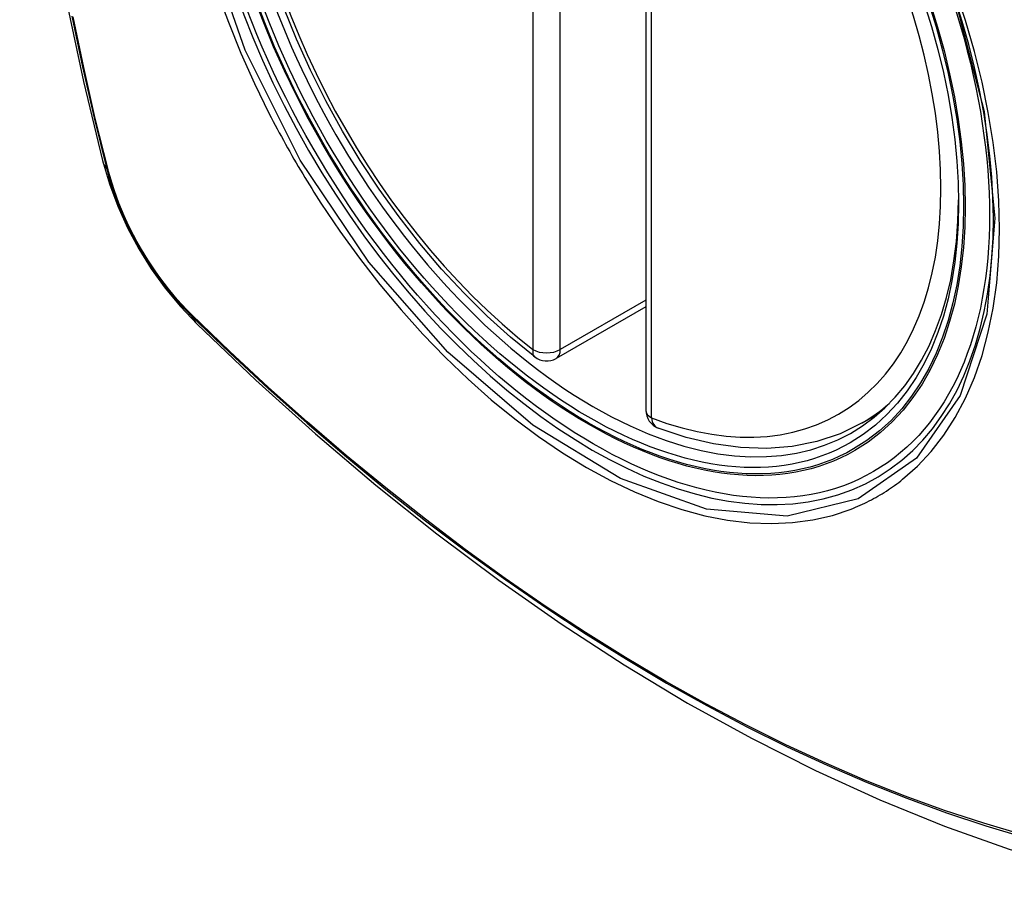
# Model space of a CAD drawing. Header units: inches. Extents: x 275.1 to 323.9, y 105.7 to 152.7.
# Tile 14 of 44: x 277.561 to 278.162, y 144.419 to 144.955. Entities that reach past the tile are written whole.
import ezdxf

# ---------------------------------------------------------------- set-up
doc = ezdxf.new("R2010")
doc.units = ezdxf.units.IN
doc.header["$MEASUREMENT"] = 0
doc.layers.add('Visible Edges(ANSI)', color=7, linetype='Continuous', lineweight=25)
doc.layers.add('Visible Tangent Edges(ANSI)', color=7, linetype='Continuous', lineweight=25)

msp = doc.modelspace()

# ---------------------------------------------------------------- linework, layer by layer
at = {"layer": 'Visible Edges(ANSI)'}
for p, q in [((277.94339, 145.20157), (277.94339, 144.71689)), ((277.94339, 144.78002), (277.88872, 144.74846)), ((278.0755, 144.70907), (278.08577, 144.715))]:
    msp.add_line(p, q, dxfattribs=at)
at = {"layer": 'Visible Edges(ANSI)', "flags": 128}
for points in [[(277.61513, 145.57657), (277.60228, 145.53851), (277.59122, 145.49933), (277.58193, 145.45909), (277.57437, 145.41787), (277.56852, 145.37573), (277.56438, 145.33273), (277.5619, 145.28894), (277.56108, 145.24441), (277.5619, 145.19922), (277.56432, 145.15341), (277.56835, 145.10705), (277.57394, 145.06022), (277.58109, 145.01297), (277.58977, 144.96537), (277.59996, 144.91749), (277.61164, 144.86941)], [(277.87557, 144.74935), (277.86088, 144.76136), (277.84647, 144.77435), (277.83239, 144.78826), (277.8187, 144.80302), (277.80547, 144.81858), (277.79275, 144.83486), (277.78059, 144.85179), (277.76906, 144.86929), (277.75818, 144.88728), (277.74803, 144.90569), (277.73865, 144.92444), (277.73007, 144.94343), (277.72233, 144.96259)], [(277.61164, 144.86941), (277.61588, 144.85511), (277.62102, 144.84139), (277.62701, 144.82819), (277.63381, 144.81547), (277.64142, 144.80322), (277.64986, 144.79143), (277.65918, 144.78011), (277.66944, 144.7693)], [(277.66944, 144.7693), (277.70524, 144.73514), (277.74161, 144.70238), (277.77849, 144.67106), (277.81584, 144.64124), (277.8536, 144.61298), (277.89173, 144.58632), (277.93019, 144.56132), (277.96893, 144.53801), (278.0079, 144.51646), (278.04706, 144.4967), (278.08637, 144.4788), (278.12579, 144.46279), (278.16526, 144.44872), (278.20476, 144.43666), (278.24422, 144.42664), (278.2836, 144.41874)], [(278.0755, 144.70907), (278.0621, 144.70247), (278.04783, 144.69765), (278.03283, 144.69463), (278.01724, 144.69341), (278.00116, 144.69396), (277.9847, 144.69624), (277.96796, 144.70022), (277.95102, 144.70585)]]:
    msp.add_lwpolyline(points, dxfattribs=at)
at = {"layer": 'Visible Edges(ANSI)'}
for centre, start, end in [((277.88282, 144.75868), 232.17173, 300), ((277.9552, 144.71689), 180, 249.28185)]:
    msp.add_arc(centre, 0.01181, start, end, dxfattribs=at)
msp.add_ellipse((277.90822, 144.9739), major_axis=(-0.15994, 0.27703), ratio=0.57735, dxfattribs=at)
msp.add_ellipse((277.9117, 144.97591), major_axis=(0.15748, -0.27276), ratio=0.57735, start_param=2.363977, end_param=7.060801, dxfattribs=at)
at = {"layer": 'Visible Tangent Edges(ANSI)'}
for p, q in [((277.87446, 145.23854), (277.87446, 144.75386)), ((277.89117, 144.75386), (277.89117, 145.23854)), ((277.94685, 144.71207), (277.94685, 145.19675)), ((277.61516, 144.86328), (277.61504, 144.86374)), ((277.94339, 144.78401), (277.89117, 144.75386)), ((277.66623, 144.77508), (277.66589, 144.77541))]:
    msp.add_line(p, q, dxfattribs=at)
at = {"layer": 'Visible Tangent Edges(ANSI)', "flags": 128}
for points in [[(278.13235, 144.9677), (278.15008, 144.89921), (278.15661, 144.83406), (278.15169, 144.77541), (278.13542, 144.72577), (278.10879, 144.68763), (278.073, 144.66275), (278.02965, 144.6522), (277.98051, 144.65639), (277.92796, 144.67514), (277.87441, 144.70765), (277.82243, 144.75232), (277.77429, 144.80724), (277.73244, 144.86961), (277.69882, 144.93669), (277.67469, 145.00576)], [(277.68156, 144.97266), (277.6885, 144.95374), (277.69615, 144.93494), (277.7045, 144.91631), (277.71351, 144.89789)], [(278.10024, 144.67461), (278.10931, 144.68261), (278.11771, 144.69158), (278.12539, 144.7015), (278.13236, 144.71238), (278.13858, 144.72417), (278.14404, 144.73682), (278.1487, 144.75026), (278.15254, 144.76441), (278.15553, 144.77922), (278.15766, 144.79469), (278.15894, 144.81082), (278.15937, 144.82754), (278.15895, 144.84476), (278.15767, 144.86239), (278.15553, 144.88037), (278.15254, 144.89864), (278.14872, 144.91717), (278.14408, 144.93588), (278.13864, 144.95472), (278.13241, 144.97363)], [(277.59295, 144.95754), (277.5994, 144.9265), (277.6065, 144.89531), (277.61426, 144.86398)], [(277.61504, 144.86374), (277.60727, 144.895), (277.60015, 144.92612), (277.59369, 144.95709)], [(277.71351, 144.89789), (277.71471, 144.89555), (277.71592, 144.89323), (277.71713, 144.8909), (277.71836, 144.88858), (277.7196, 144.88626), (277.72085, 144.88395), (277.72211, 144.88165), (277.72338, 144.87935), (277.72466, 144.87705), (277.72595, 144.87476), (277.72725, 144.87247), (277.72856, 144.87019), (277.72988, 144.86791), (277.73121, 144.86564), (277.73255, 144.86338), (277.7339, 144.86112), (277.73526, 144.85887), (277.73663, 144.85662), (277.73801, 144.85438), (277.7394, 144.85215), (277.74079, 144.84992), (277.7422, 144.8477), (277.74361, 144.84549), (277.74504, 144.84328)], [(277.61426, 144.86398), (277.61535, 144.85993), (277.61656, 144.85587), (277.61787, 144.8518), (277.61929, 144.84772), (277.62081, 144.84365), (277.62244, 144.83959), (277.62417, 144.83554), (277.626, 144.83151), (277.62792, 144.82751), (277.62993, 144.82353), (277.63204, 144.8196), (277.63423, 144.81571), (277.6365, 144.81186), (277.63886, 144.80807), (277.64129, 144.80435), (277.6438, 144.80068), (277.64637, 144.79709), (277.64902, 144.79356), (277.65172, 144.79012), (277.65449, 144.78677), (277.6573, 144.7835), (277.66017, 144.78033), (277.66309, 144.77725), (277.66604, 144.77428)], [(277.66589, 144.77541), (277.663, 144.77834), (277.66015, 144.78137), (277.65734, 144.78449), (277.65459, 144.7877), (277.65189, 144.79099), (277.64925, 144.79437), (277.64667, 144.79782), (277.64415, 144.80134), (277.6417, 144.80493), (277.63933, 144.80857), (277.63702, 144.81228), (277.6348, 144.81604), (277.63266, 144.81984), (277.6306, 144.82369), (277.62863, 144.82757), (277.62674, 144.83149), (277.62495, 144.83543), (277.62325, 144.83939), (277.62165, 144.84336), (277.62015, 144.84735), (277.61875, 144.85134), (277.61745, 144.85533), (277.61625, 144.85931), (277.61516, 144.86328)], [(277.74504, 144.84328), (277.75652, 144.82622), (277.76853, 144.80964), (277.78102, 144.79357), (277.79394, 144.7781), (277.80725, 144.76327), (277.8209, 144.74914), (277.83484, 144.73579), (277.84901, 144.72325), (277.86337, 144.71155), (277.87788, 144.70074), (277.89248, 144.69084), (277.90716, 144.68188), (277.92185, 144.6739), (277.93647, 144.66695), (277.95097, 144.66104), (277.96531, 144.65619), (277.97944, 144.6524), (277.99333, 144.64969), (278.00692, 144.64808), (278.02016, 144.64756), (278.03301, 144.64815), (278.04541, 144.64983), (278.05732, 144.65258), (278.06871, 144.65641)], [(277.66604, 144.77428), (277.68932, 144.75188), (277.71285, 144.73007), (277.73661, 144.70888), (277.76057, 144.68834), (277.78471, 144.66848), (277.80898, 144.64931), (277.83338, 144.63087), (277.85786, 144.61318), (277.8824, 144.59624), (277.90696, 144.5801), (277.93152, 144.56475), (277.95607, 144.55019), (277.98062, 144.53643), (278.00517, 144.52347), (278.02968, 144.51131), (278.05414, 144.49998), (278.07851, 144.48947), (278.10278, 144.47982), (278.12692, 144.47101), (278.15094, 144.46305), (278.1748, 144.45595)], [(278.17354, 144.45753), (278.14977, 144.46455), (278.12585, 144.47244), (278.1018, 144.48117), (278.07762, 144.49076), (278.05333, 144.5012), (278.02895, 144.51248), (278.0045, 144.52459), (277.98003, 144.53751), (277.95554, 144.55123), (277.93105, 144.56575), (277.90655, 144.58107), (277.88204, 144.5972), (277.85756, 144.61411), (277.83313, 144.63179), (277.80879, 144.65022), (277.78457, 144.66937), (277.7605, 144.68922), (277.7366, 144.70974), (277.7129, 144.73091), (277.68944, 144.75269), (277.66623, 144.77508)], [(278.06871, 144.65641), (278.07013, 144.65697), (278.07154, 144.65755), (278.07294, 144.65815), (278.07433, 144.65877), (278.07571, 144.6594), (278.07709, 144.66005), (278.07845, 144.66072), (278.07981, 144.6614), (278.08116, 144.6621), (278.08249, 144.66282), (278.08382, 144.66355), (278.08514, 144.6643), (278.08645, 144.66507), (278.08775, 144.66585), (278.08905, 144.66665), (278.09033, 144.66747), (278.0916, 144.66831), (278.09286, 144.66916), (278.09412, 144.67002), (278.09536, 144.67091), (278.0966, 144.67181), (278.09782, 144.67273), (278.09904, 144.67366), (278.10024, 144.67461)]]:
    msp.add_lwpolyline(points, dxfattribs=at)
at = {"layer": 'Visible Tangent Edges(ANSI)'}
for centre, major_axis, ratio, start_param, end_param in [((277.9107, 144.97533), (-0.17318, 0.29996), 0.57735, 5.05527, 10.652693), ((277.91065, 144.9753), (-0.15059, 0.26083), 0.57735, 5.66855, 8.468616), ((277.91065, 144.9753), (0.15059, -0.26083), 0.57735, 5.66855, 8.468616), ((277.72601, 144.89888), (-0.11437, -0.02947), 0.354513, 0, 0.141666), ((277.62357, 144.86688), (-0.00953, -0.00245), 0.359305, 0.141946, 0.405653), ((277.67322, 144.78089), (-0.00689, -0.00703), 0.359305, 5.877532, 6.141239), ((277.75215, 144.85361), (-0.08271, -0.08432), 0.354513, 6.141519, 6.283185), ((277.88282, 144.75868), (-0.00724, -0.00933), 0.470841, 5.569756, 6.283185), ((277.88282, 144.75868), (0.01181, 0), 0.57735, 3.926991, 5.497787), ((277.88282, 144.75868), (0.00591, -0.01023), 0.57735, 0, 0.785398), ((277.9552, 144.71689), (-0.01181, 0), 0.57735, 0, 0.785398), ((277.91901, 144.98013), (0.1565, -0.27106), 0.57735, 0, 0.111997), ((277.9552, 144.71689), (-0.00418, -0.01105), 0.667065, 5.396522, 6.283185)]:
    msp.add_ellipse(centre, major_axis=major_axis, ratio=ratio, start_param=start_param, end_param=end_param, dxfattribs=at)
for centre, major_axis in [((277.9113, 144.97567), (0.17111, -0.29637)), ((277.90832, 144.97396), (-0.1627, 0.2818)), ((277.90822, 144.9739), (0.1621, -0.28076))]:
    msp.add_ellipse(centre, major_axis=major_axis, ratio=0.57735, dxfattribs=at)

doc.saveas('drawing.dxf')
